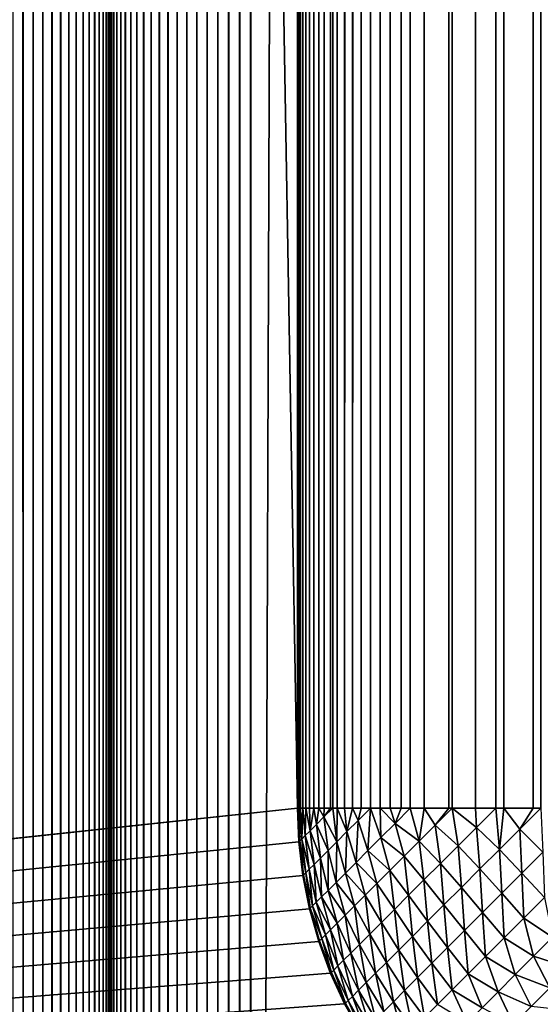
# Model space of a CAD drawing. Extents: x -226 to 226, y -900 to 900.
# Tile 104 of 256: x -44.98 to -42.21, y -877.75 to -872.5. Entities that reach past the tile are written whole.
import ezdxf

# ---------------------------------------------------------------- set-up
doc = ezdxf.new("R2010")
doc.units = 0
doc.header["$LTSCALE"] = 65.185185
for name, color, linetype in [('283', 7, 'CONTINUOUS'), ('298', 7, 'CONTINUOUS'), ('3', 7, 'CONTINUOUS'), ('309', 7, 'CONTINUOUS'), ('31', 7, 'CONTINUOUS'), ('310', 7, 'CONTINUOUS'), ('32', 7, 'CONTINUOUS'), ('33', 7, 'CONTINUOUS'), ('34', 7, 'CONTINUOUS')]:
    doc.layers.add(name, color=color, linetype=linetype)

msp = doc.modelspace()

# ---------------------------------------------------------------- linework, layer by layer
at = {"layer": '283', "color": 7, "linetype": 'CONTINUOUS'}
for points in [[(-43.5, -876.7), (-43.5, 876.7), (-43.5, -876.7, -22.7), (-43.5, -876.7)], [(-43.5, -876.7, -22.7), (-43.5, 876.7), (-43.5, 0, -22.7), (-43.5, -876.7, -22.7)]]:
    msp.add_3dface(points, dxfattribs=at)
at = {"layer": '298', "color": 7, "linetype": 'CONTINUOUS'}
for points in [[(-43.4929, -876.8805), (-43.5, -876.7), (-43.4929, -876.8805, -22.7), (-43.4929, -876.8805)], [(-43.5, -876.7), (-43.5, -876.7, -22.7), (-43.4929, -876.8805, -22.7), (-43.5, -876.7)], [(-43.4717, -877.0598), (-43.4929, -876.8805), (-43.4717, -877.06, -22.7), (-43.4717, -877.0598)], [(-43.4717, -877.06, -22.7), (-43.4929, -876.8805), (-43.4929, -876.8805, -22.7), (-43.4717, -877.06, -22.7)], [(-43.4365, -877.2369), (-43.4717, -877.0598), (-43.4717, -877.06, -22.7), (-43.4365, -877.2369)], [(-43.4364, -877.2373, -22.7), (-43.4365, -877.2369), (-43.4717, -877.06, -22.7), (-43.4364, -877.2373, -22.7)], [(-43.3874, -877.4107), (-43.4365, -877.2369), (-43.4364, -877.2373, -22.7), (-43.3874, -877.4107)], [(-43.3873, -877.4113, -22.7), (-43.3874, -877.4107), (-43.4364, -877.2373, -22.7), (-43.3873, -877.4113, -22.7)], [(-43.3249, -877.5802), (-43.3874, -877.4107), (-43.3873, -877.4113, -22.7), (-43.3249, -877.5802)], [(-43.3246, -877.5808, -22.7), (-43.3249, -877.5802), (-43.3873, -877.4113, -22.7), (-43.3246, -877.5808, -22.7)], [(-43.2493, -877.7442), (-43.3249, -877.5802), (-43.3246, -877.5808, -22.7), (-43.2493, -877.7442)], [(-43.2489, -877.745, -22.7), (-43.2493, -877.7442), (-43.3246, -877.5808, -22.7), (-43.2489, -877.745, -22.7)], [(-43.1611, -877.9017), (-43.2493, -877.7442), (-43.2489, -877.745, -22.7), (-43.1611, -877.9017)], [(-43.1605, -877.9027, -22.7), (-43.1611, -877.9017), (-43.2489, -877.745, -22.7), (-43.1605, -877.9027, -22.7)]]:
    msp.add_3dface(points, dxfattribs=at)
at = {"layer": '3', "color": 7, "linetype": 'CONTINUOUS'}
for points in [[(-74.25, -880), (-74.25, 880), (-43.5, -876.7), (-74.25, -880)], [(-43.5, -876.7), (-74.25, 880), (-43.5, 876.7), (-43.5, -876.7)], [(-43.4929, -876.8805), (-74.25, -880), (-43.5, -876.7), (-43.4929, -876.8805)], [(-43.4717, -877.0598), (-74.25, -880), (-43.4929, -876.8805), (-43.4717, -877.0598)], [(-43.4365, -877.2369), (-74.25, -880), (-43.4717, -877.0598), (-43.4365, -877.2369)], [(-43.3874, -877.4107), (-74.25, -880), (-43.4365, -877.2369), (-43.3874, -877.4107)], [(-43.3249, -877.5802), (-74.25, -880), (-43.3874, -877.4107), (-43.3249, -877.5802)], [(-43.2493, -877.7442), (-74.25, -880), (-43.3249, -877.5802), (-43.2493, -877.7442)], [(-43.1611, -877.9017), (-74.25, -880), (-43.2493, -877.7442), (-43.1611, -877.9017)]]:
    msp.add_3dface(points, dxfattribs=at)
at = {"layer": '309', "color": 7, "linetype": 'CONTINUOUS'}
for points in [[(-43.4136, 876.7, -23.3243), (-43.4136, -876.7, -23.3243), (-43.5, 0, -22.7), (-43.4136, 876.7, -23.3243)], [(-43.4136, 876.7, -23.3243), (-43.3874, 876.7, -23.4107), (-43.4136, -876.7, -23.3243), (-43.4136, 876.7, -23.3243)], [(-43.4136, -876.7, -23.3243), (-43.3874, 876.7, -23.4107), (-43.3874, -876.7, -23.4107), (-43.4136, -876.7, -23.3243)], [(-43.3874, 876.7, -23.4107), (-43.3578, 876.7, -23.4961), (-43.3874, -876.7, -23.4107), (-43.3874, 876.7, -23.4107)], [(-43.3874, -876.7, -23.4107), (-43.3578, 876.7, -23.4961), (-43.3578, -876.7, -23.4961), (-43.3874, -876.7, -23.4107)], [(-43.3578, 876.7, -23.4961), (-43.3249, 876.7, -23.5802), (-43.3578, -876.7, -23.4961), (-43.3578, 876.7, -23.4961)], [(-43.3578, -876.7, -23.4961), (-43.3249, 876.7, -23.5802), (-43.3249, -876.7, -23.5802), (-43.3578, -876.7, -23.4961)], [(-43.3249, 876.7, -23.5802), (-43.3162, 876.7, -23.6009), (-43.3249, -876.7, -23.5802), (-43.3249, 876.7, -23.5802)], [(-43.3249, -876.7, -23.5802), (-43.3162, 876.7, -23.6009), (-43.3128, -876.7, -23.609), (-43.3249, -876.7, -23.5802)], [(-43.3162, 876.7, -23.6009), (-43.2887, 876.7, -23.6629), (-43.3128, -876.7, -23.609), (-43.3162, 876.7, -23.6009)], [(-43.3128, -876.7, -23.609), (-43.2887, 876.7, -23.6629), (-43.2887, -876.7, -23.6629), (-43.3128, -876.7, -23.609)], [(-43.2887, 876.7, -23.6629), (-43.2493, 876.7, -23.7442), (-43.2887, -876.7, -23.6629), (-43.2887, 876.7, -23.6629)], [(-43.2887, -876.7, -23.6629), (-43.2493, 876.7, -23.7442), (-43.2493, -876.7, -23.7442), (-43.2887, -876.7, -23.6629)], [(-43.2493, 876.7, -23.7442), (-43.2067, 876.7, -23.8238), (-43.2493, -876.7, -23.7442), (-43.2493, 876.7, -23.7442)], [(-43.2493, -876.7, -23.7442), (-43.2067, 876.7, -23.8238), (-43.2067, -876.7, -23.8238), (-43.2493, -876.7, -23.7442)], [(-43.2067, 876.7, -23.8238), (-43.1611, 876.7, -23.9017), (-43.2067, -876.7, -23.8238), (-43.2067, 876.7, -23.8238)], [(-43.2067, -876.7, -23.8238), (-43.1611, 876.7, -23.9017), (-43.1611, -876.7, -23.9017), (-43.2067, -876.7, -23.8238)], [(-43.1155, 876.7, -23.9732), (-43.1124, 876.7, -23.9778), (-43.1611, -876.7, -23.9017), (-43.1155, 876.7, -23.9732)], [(-43.1611, -876.7, -23.9017), (-43.1124, 876.7, -23.9778), (-43.1124, -876.7, -23.9778), (-43.1611, -876.7, -23.9017)], [(-43.1611, 876.7, -23.9017), (-43.1155, 876.7, -23.9732), (-43.1611, -876.7, -23.9017), (-43.1611, 876.7, -23.9017)], [(-43.1124, 876.7, -23.9778), (-43.0607, 876.7, -24.0519), (-43.1124, -876.7, -23.9778), (-43.1124, 876.7, -23.9778)], [(-43.1124, -876.7, -23.9778), (-43.0607, 876.7, -24.0519), (-43.0607, -876.7, -24.0519), (-43.1124, -876.7, -23.9778)], [(-43.0607, 876.7, -24.0519), (-43.0062, 876.7, -24.1239), (-43.0607, -876.7, -24.0519), (-43.0607, 876.7, -24.0519)], [(-43.0607, -876.7, -24.0519), (-43.0062, 876.7, -24.1239), (-43.0062, -876.7, -24.1239), (-43.0607, -876.7, -24.0519)], [(-43.0062, 876.7, -24.1239), (-42.9489, 876.7, -24.1937), (-43.0062, -876.7, -24.1239), (-43.0062, 876.7, -24.1239)], [(-43.0062, -876.7, -24.1239), (-42.9489, 876.7, -24.1937), (-42.9489, -876.7, -24.1937), (-43.0062, -876.7, -24.1239)], [(-42.9489, 876.7, -24.1937), (-42.9039, 876.7, -24.245), (-42.9489, -876.7, -24.1937), (-42.9489, 876.7, -24.1937)], [(-42.9489, -876.7, -24.1937), (-42.9039, 876.7, -24.245), (-42.9, -876.7, -24.2492), (-42.9489, -876.7, -24.1937)], [(-42.9039, 876.7, -24.245), (-42.8263, 876.7, -24.3263), (-42.9, -876.7, -24.2492), (-42.9039, 876.7, -24.245)], [(-42.9, -876.7, -24.2492), (-42.8263, 876.7, -24.3263), (-42.8263, -876.7, -24.3263), (-42.9, -876.7, -24.2492)], [(-42.8263, 876.7, -24.3263), (-42.6937, 876.7, -24.4489), (-42.8263, -876.7, -24.3263), (-42.8263, 876.7, -24.3263)], [(-42.8263, -876.7, -24.3263), (-42.6937, 876.7, -24.4489), (-42.6937, -876.7, -24.4489), (-42.8263, -876.7, -24.3263)], [(-42.6937, 876.7, -24.4489), (-42.6803, 876.7, -24.4603), (-42.6937, -876.7, -24.4489), (-42.6937, 876.7, -24.4489)], [(-42.6937, -876.7, -24.4489), (-42.6803, 876.7, -24.4603), (-42.6763, -876.7, -24.4637), (-42.6937, -876.7, -24.4489)], [(-42.6803, 876.7, -24.4603), (-42.5519, 876.7, -24.5607), (-42.6763, -876.7, -24.4637), (-42.6803, 876.7, -24.4603)], [(-42.6763, -876.7, -24.4637), (-42.5519, 876.7, -24.5607), (-42.5519, -876.7, -24.5607), (-42.6763, -876.7, -24.4637)], [(-42.5519, 876.7, -24.5607), (-42.4485, 876.7, -24.6316), (-42.5519, -876.7, -24.5607), (-42.5519, 876.7, -24.5607)], [(-42.5519, -876.7, -24.5607), (-42.4485, 876.7, -24.6316), (-42.4443, -876.7, -24.6344), (-42.5519, -876.7, -24.5607)], [(-42.4485, 876.7, -24.6316), (-42.4017, 876.7, -24.6611), (-42.4443, -876.7, -24.6344), (-42.4485, 876.7, -24.6316)], [(-42.4443, -876.7, -24.6344), (-42.4017, 876.7, -24.6611), (-42.4017, -876.7, -24.6611), (-42.4443, -876.7, -24.6344)], [(-42.4017, 876.7, -24.6611), (-42.2442, 876.7, -24.7493), (-42.4017, -876.7, -24.6611), (-42.4017, 876.7, -24.6611)], [(-42.4017, -876.7, -24.6611), (-42.2442, 876.7, -24.7493), (-42.2442, -876.7, -24.7493), (-42.4017, -876.7, -24.6611)], [(-42.2442, 876.7, -24.7493), (-42.2086, 876.7, -24.7671), (-42.2442, -876.7, -24.7493), (-42.2442, 876.7, -24.7493)], [(-42.2442, -876.7, -24.7493), (-42.2086, 876.7, -24.7671), (-42.2042, -876.7, -24.7692), (-42.2442, -876.7, -24.7493)], [(-42.2086, 876.7, -24.7671), (-42.0802, 876.7, -24.8249), (-42.2042, -876.7, -24.7692), (-42.2086, 876.7, -24.7671)], [(-43.5, -876.7, -22.7), (-43.5, 0, -22.7), (-43.4982, -876.7, -22.7903), (-43.5, -876.7, -22.7)], [(-43.4365, -876.7, -23.2369), (-43.5, 0, -22.7), (-43.4136, -876.7, -23.3243), (-43.4365, -876.7, -23.2369)], [(-43.4558, -876.7, -23.1487), (-43.5, 0, -22.7), (-43.4365, -876.7, -23.2369), (-43.4558, -876.7, -23.1487)], [(-43.4717, -876.7, -23.0598), (-43.5, 0, -22.7), (-43.4558, -876.7, -23.1487), (-43.4717, -876.7, -23.0598)], [(-43.4841, -876.7, -22.9703), (-43.5, 0, -22.7), (-43.4717, -876.7, -23.0598), (-43.4841, -876.7, -22.9703)], [(-43.4929, -876.7, -22.8805), (-43.5, 0, -22.7), (-43.4841, -876.7, -22.9703), (-43.4929, -876.7, -22.8805)], [(-43.4982, -876.7, -22.7903), (-43.5, 0, -22.7), (-43.4929, -876.7, -22.8805), (-43.4982, -876.7, -22.7903)]]:
    msp.add_3dface(points, dxfattribs=at)
at = {"layer": '31', "color": 7, "linetype": 'CONTINUOUS'}
for points in [[(-45.0182, -900, 1.9367), (-44.963, -900, 1.9571), (-45.0182, 900, 1.9367), (-45.0182, -900, 1.9367)], [(-44.963, -900, 1.9571), (-44.963, 900, 1.9571), (-45.0182, 900, 1.9367), (-44.963, -900, 1.9571)], [(-44.963, -900, 1.9571), (-44.9095, -900, 1.9817), (-44.963, 900, 1.9571), (-44.963, -900, 1.9571)], [(-44.9095, -900, 1.9817), (-44.9095, 900, 1.9817), (-44.963, 900, 1.9571), (-44.9095, -900, 1.9817)], [(-44.9095, -900, 1.9817), (-44.8581, -900, 2.0105), (-44.9095, 900, 1.9817), (-44.9095, -900, 1.9817)], [(-44.8581, -900, 2.0105), (-44.8581, 900, 2.0105), (-44.9095, 900, 1.9817), (-44.8581, -900, 2.0105)], [(-44.8581, -900, 2.0105), (-44.8092, -900, 2.0432), (-44.8581, 900, 2.0105), (-44.8581, -900, 2.0105)], [(-44.8092, -900, 2.0432), (-44.8092, 900, 2.0432), (-44.8581, 900, 2.0105), (-44.8092, -900, 2.0432)], [(-44.8092, -900, 2.0432), (-44.7629, -900, 2.0797), (-44.8092, 900, 2.0432), (-44.8092, -900, 2.0432)], [(-44.7629, -900, 2.0797), (-44.7629, 900, 2.0797), (-44.8092, 900, 2.0432), (-44.7629, -900, 2.0797)], [(-44.7629, -900, 2.0797), (-44.7197, -900, 2.1197), (-44.7629, 900, 2.0797), (-44.7629, -900, 2.0797)], [(-44.7197, -900, 2.1197), (-44.7197, 900, 2.1197), (-44.7629, 900, 2.0797), (-44.7197, -900, 2.1197)], [(-44.7197, -900, 2.1197), (-44.6797, -900, 2.1629), (-44.7197, 900, 2.1197), (-44.7197, -900, 2.1197)], [(-44.6797, -900, 2.1629), (-44.6797, 900, 2.1629), (-44.7197, 900, 2.1197), (-44.6797, -900, 2.1629)], [(-44.6797, -900, 2.1629), (-44.6432, -900, 2.2092), (-44.6797, 900, 2.1629), (-44.6797, -900, 2.1629)], [(-44.6432, -900, 2.2092), (-44.6432, 900, 2.2092), (-44.6797, 900, 2.1629), (-44.6432, -900, 2.2092)], [(-44.6432, -900, 2.2092), (-44.6105, -900, 2.2581), (-44.6432, 900, 2.2092), (-44.6432, -900, 2.2092)], [(-44.6105, -900, 2.2581), (-44.6105, 900, 2.2581), (-44.6432, 900, 2.2092), (-44.6105, -900, 2.2581)], [(-44.6105, -900, 2.2581), (-44.5817, -900, 2.3095), (-44.6105, 900, 2.2581), (-44.6105, -900, 2.2581)], [(-44.5817, -900, 2.3095), (-44.5817, 900, 2.3095), (-44.6105, 900, 2.2581), (-44.5817, -900, 2.3095)], [(-44.5817, -900, 2.3095), (-44.5571, -900, 2.363), (-44.5817, 900, 2.3095), (-44.5817, -900, 2.3095)], [(-44.5571, -900, 2.363), (-44.5571, 900, 2.363), (-44.5817, 900, 2.3095), (-44.5571, -900, 2.363)], [(-44.5571, -900, 2.363), (-44.5367, -900, 2.4182), (-44.5571, 900, 2.363), (-44.5571, -900, 2.363)], [(-44.5367, -900, 2.4182), (-44.5367, 900, 2.4182), (-44.5571, 900, 2.363), (-44.5367, -900, 2.4182)], [(-44.5367, -900, 2.4182), (-44.5207, -900, 2.4749), (-44.5367, 900, 2.4182), (-44.5367, -900, 2.4182)], [(-44.5207, -900, 2.4749), (-44.5207, 900, 2.4749), (-44.5367, 900, 2.4182), (-44.5207, -900, 2.4749)], [(-44.5207, -900, 2.4749), (-44.5092, -900, 2.5327), (-44.5207, 900, 2.4749), (-44.5207, -900, 2.4749)], [(-44.5092, -900, 2.5327), (-44.5092, 900, 2.5327), (-44.5207, 900, 2.4749), (-44.5092, -900, 2.5327)], [(-44.5092, -900, 2.5327), (-44.5023, -900, 2.5911), (-44.5092, 900, 2.5327), (-44.5092, -900, 2.5327)], [(-44.5023, -900, 2.5911), (-44.5023, 900, 2.5911), (-44.5092, 900, 2.5327), (-44.5023, -900, 2.5911)], [(-44.5023, -900, 2.5911), (-44.5, -900, 2.65), (-44.5023, 900, 2.5911), (-44.5023, -900, 2.5911)], [(-44.5, -900, 2.65), (-44.5, 900, 2.65), (-44.5023, 900, 2.5911), (-44.5, -900, 2.65)]]:
    msp.add_3dface(points, dxfattribs=at)
at = {"layer": '310', "color": 7, "linetype": 'CONTINUOUS'}
for points in [[(-43.4929, -876.8805, -22.7), (-43.5, -876.7, -22.7), (-43.4982, -876.7, -22.7903), (-43.4929, -876.8805, -22.7)], [(-43.4929, -876.8805, -22.7), (-43.4982, -876.7, -22.7903), (-43.4891, -876.8767, -22.8364), (-43.4929, -876.8805, -22.7)], [(-43.4982, -876.7, -22.7903), (-43.4929, -876.7, -22.8805), (-43.4891, -876.8767, -22.8364), (-43.4982, -876.7, -22.7903)], [(-43.4929, -876.7, -22.8805), (-43.4841, -876.7, -22.9703), (-43.4779, -876.8654, -22.972), (-43.4929, -876.7, -22.8805)], [(-43.4929, -876.7, -22.8805), (-43.4779, -876.8654, -22.972), (-43.4891, -876.8767, -22.8364), (-43.4929, -876.7, -22.8805)], [(-43.4841, -876.7, -22.9703), (-43.4717, -876.7, -23.0598), (-43.4779, -876.8654, -22.972), (-43.4841, -876.7, -22.9703)], [(-43.4717, -876.7, -23.0598), (-43.4592, -876.8467, -23.1059), (-43.4779, -876.8654, -22.972), (-43.4717, -876.7, -23.0598)], [(-43.4717, -876.7, -23.0598), (-43.4558, -876.7, -23.1487), (-43.4592, -876.8467, -23.1059), (-43.4717, -876.7, -23.0598)], [(-43.4558, -876.7, -23.1487), (-43.4331, -876.8207, -23.2373), (-43.4592, -876.8467, -23.1059), (-43.4558, -876.7, -23.1487)], [(-43.4558, -876.7, -23.1487), (-43.4365, -876.7, -23.2369), (-43.4331, -876.8207, -23.2373), (-43.4558, -876.7, -23.1487)], [(-43.4365, -876.7, -23.2369), (-43.4136, -876.7, -23.3243), (-43.4331, -876.8207, -23.2373), (-43.4365, -876.7, -23.2369)], [(-43.4136, -876.7, -23.3243), (-43.3999, -876.7874, -23.3654), (-43.4331, -876.8207, -23.2373), (-43.4136, -876.7, -23.3243)], [(-43.4136, -876.7, -23.3243), (-43.3874, -876.7, -23.4107), (-43.3999, -876.7874, -23.3654), (-43.4136, -876.7, -23.3243)], [(-43.3874, -876.7, -23.4107), (-43.3597, -876.7473, -23.4896), (-43.3999, -876.7874, -23.3654), (-43.3874, -876.7, -23.4107)], [(-43.3874, -876.7, -23.4107), (-43.3578, -876.7, -23.4961), (-43.3597, -876.7473, -23.4896), (-43.3874, -876.7, -23.4107)], [(-43.3578, -876.7, -23.4961), (-43.3249, -876.7, -23.5802), (-43.3597, -876.7473, -23.4896), (-43.3578, -876.7, -23.4961)], [(-43.3249, -876.7, -23.5802), (-43.3128, -876.7, -23.609), (-43.3597, -876.7473, -23.4896), (-43.3249, -876.7, -23.5802)], [(-43.3128, -876.7, -23.609), (-43.2909, -876.8792, -23.6413), (-43.3597, -876.7473, -23.4896), (-43.3128, -876.7, -23.609)], [(-43.3128, -876.7, -23.609), (-43.2887, -876.7, -23.6629), (-43.2909, -876.8792, -23.6413), (-43.3128, -876.7, -23.609)], [(-43.2887, -876.7, -23.6629), (-43.2372, -876.8256, -23.7601), (-43.2909, -876.8792, -23.6413), (-43.2887, -876.7, -23.6629)], [(-43.2887, -876.7, -23.6629), (-43.2493, -876.7, -23.7442), (-43.2372, -876.8256, -23.7601), (-43.2887, -876.7, -23.6629)], [(-43.2493, -876.7, -23.7442), (-43.2067, -876.7, -23.8238), (-43.2372, -876.8256, -23.7601), (-43.2493, -876.7, -23.7442)], [(-43.2067, -876.7, -23.8238), (-43.1774, -876.7657, -23.8728), (-43.2372, -876.8256, -23.7601), (-43.2067, -876.7, -23.8238)], [(-43.2067, -876.7, -23.8238), (-43.1611, -876.7, -23.9017), (-43.1774, -876.7657, -23.8728), (-43.2067, -876.7, -23.8238)], [(-43.1611, -876.7, -23.9017), (-43.1124, -876.7, -23.9778), (-43.1774, -876.7657, -23.8728), (-43.1611, -876.7, -23.9017)], [(-43.1124, -876.7, -23.9778), (-43.1254, -876.9263, -23.9375), (-43.1774, -876.7657, -23.8728), (-43.1124, -876.7, -23.9778)], [(-43.1124, -876.7, -23.9778), (-43.056, -876.8569, -24.0493), (-43.1254, -876.9263, -23.9375), (-43.1124, -876.7, -23.9778)], [(-43.1124, -876.7, -23.9778), (-43.0607, -876.7, -24.0519), (-43.056, -876.8569, -24.0493), (-43.1124, -876.7, -23.9778)], [(-43.0607, -876.7, -24.0519), (-43.0062, -876.7, -24.1239), (-42.9808, -876.7817, -24.1533), (-43.0607, -876.7, -24.0519)], [(-43.0607, -876.7, -24.0519), (-42.9808, -876.7817, -24.1533), (-43.056, -876.8569, -24.0493), (-43.0607, -876.7, -24.0519)], [(-43.0062, -876.7, -24.1239), (-42.9489, -876.7, -24.1937), (-42.9808, -876.7817, -24.1533), (-43.0062, -876.7, -24.1239)], [(-42.9489, -876.7, -24.1937), (-42.9, -876.7, -24.2492), (-42.9808, -876.7817, -24.1533), (-42.9489, -876.7, -24.1937)], [(-42.9, -876.7, -24.2492), (-42.8523, -876.8763, -24.2903), (-42.9808, -876.7817, -24.1533), (-42.9, -876.7, -24.2492)], [(-42.9, -876.7, -24.2492), (-42.8263, -876.7, -24.3263), (-42.8523, -876.8763, -24.2903), (-42.9, -876.7, -24.2492)], [(-42.8263, -876.7, -24.3263), (-42.7666, -876.7906, -24.3815), (-42.8523, -876.8763, -24.2903), (-42.8263, -876.7, -24.3263)], [(-42.8263, -876.7, -24.3263), (-42.6937, -876.7, -24.4489), (-42.7666, -876.7906, -24.3815), (-42.8263, -876.7, -24.3263)], [(-42.6937, -876.7, -24.4489), (-42.6763, -876.7, -24.4637), (-42.7666, -876.7906, -24.3815), (-42.6937, -876.7, -24.4489)], [(-42.6763, -876.7, -24.4637), (-42.645, -876.9012, -24.4781), (-42.7666, -876.7906, -24.3815), (-42.6763, -876.7, -24.4637)], [(-42.6763, -876.7, -24.4637), (-42.5519, -876.7, -24.5607), (-42.5468, -876.803, -24.5616), (-42.6763, -876.7, -24.4637)], [(-42.6763, -876.7, -24.4637), (-42.5468, -876.803, -24.5616), (-42.645, -876.9012, -24.4781), (-42.6763, -876.7, -24.4637)], [(-42.5519, -876.7, -24.5607), (-42.4443, -876.7, -24.6344), (-42.5468, -876.803, -24.5616), (-42.5519, -876.7, -24.5607)], [(-42.4443, -876.7, -24.6344), (-42.4242, -876.9203, -24.6346), (-42.5468, -876.803, -24.5616), (-42.4443, -876.7, -24.6344)], [(-42.4443, -876.7, -24.6344), (-42.4017, -876.7, -24.6611), (-42.4242, -876.9203, -24.6346), (-42.4443, -876.7, -24.6344)], [(-42.4017, -876.7, -24.6611), (-42.3161, -876.8122, -24.7079), (-42.4242, -876.9203, -24.6346), (-42.4017, -876.7, -24.6611)], [(-42.4017, -876.7, -24.6611), (-42.2442, -876.7, -24.7493), (-42.3161, -876.8122, -24.7079), (-42.4017, -876.7, -24.6611)], [(-42.2442, -876.7, -24.7493), (-42.2042, -876.7, -24.7692), (-42.3161, -876.8122, -24.7079), (-42.2442, -876.7, -24.7493)], [(-42.2042, -876.7, -24.7692), (-42.1926, -876.9348, -24.7615), (-42.3161, -876.8122, -24.7079), (-42.2042, -876.7, -24.7692)], [(-43.3597, -876.7473, -23.4896), (-43.338, -876.9263, -23.5171), (-43.3999, -876.7874, -23.3654), (-43.3597, -876.7473, -23.4896)], [(-43.2909, -876.8792, -23.6413), (-43.338, -876.9263, -23.5171), (-43.3597, -876.7473, -23.4896), (-43.2909, -876.8792, -23.6413)], [(-43.3999, -876.7874, -23.3654), (-43.3784, -876.9667, -23.3882), (-43.4331, -876.8207, -23.2373), (-43.3999, -876.7874, -23.3654)], [(-43.338, -876.9263, -23.5171), (-43.3784, -876.9667, -23.3882), (-43.3999, -876.7874, -23.3654), (-43.338, -876.9263, -23.5171)], [(-43.1774, -876.7657, -23.8728), (-43.1887, -876.9896, -23.8186), (-43.2372, -876.8256, -23.7601), (-43.1774, -876.7657, -23.8728)], [(-43.1254, -876.9263, -23.9375), (-43.1887, -876.9896, -23.8186), (-43.1774, -876.7657, -23.8728), (-43.1254, -876.9263, -23.9375)], [(-42.9808, -876.7817, -24.1533), (-42.9329, -876.9569, -24.1903), (-43.056, -876.8569, -24.0493), (-42.9808, -876.7817, -24.1533)], [(-42.8523, -876.8763, -24.2903), (-42.9329, -876.9569, -24.1903), (-42.9808, -876.7817, -24.1533), (-42.8523, -876.8763, -24.2903)], [(-42.7666, -876.7906, -24.3815), (-42.7384, -876.9946, -24.3842), (-42.8523, -876.8763, -24.2903), (-42.7666, -876.7906, -24.3815)], [(-42.645, -876.9012, -24.4781), (-42.7384, -876.9946, -24.3842), (-42.7666, -876.7906, -24.3815), (-42.645, -876.9012, -24.4781)], [(-42.5468, -876.803, -24.5616), (-42.528, -877.024, -24.5497), (-42.645, -876.9012, -24.4781), (-42.5468, -876.803, -24.5616)], [(-42.4242, -876.9203, -24.6346), (-42.528, -877.024, -24.5497), (-42.5468, -876.803, -24.5616), (-42.4242, -876.9203, -24.6346)], [(-42.3161, -876.8122, -24.7079), (-42.3045, -877.0467, -24.6874), (-42.4242, -876.9203, -24.6346), (-42.3161, -876.8122, -24.7079)], [(-42.1926, -876.9348, -24.7615), (-42.3045, -877.0467, -24.6874), (-42.3161, -876.8122, -24.7079), (-42.1926, -876.9348, -24.7615)], [(-43.4592, -876.8467, -23.1059), (-43.4378, -877.0261, -23.1193), (-43.4779, -876.8654, -22.972), (-43.4592, -876.8467, -23.1059)], [(-43.4331, -876.8207, -23.2373), (-43.4117, -877, -23.2554), (-43.4592, -876.8467, -23.1059), (-43.4331, -876.8207, -23.2373)], [(-43.4117, -877, -23.2554), (-43.4378, -877.0261, -23.1193), (-43.4592, -876.8467, -23.1059), (-43.4117, -877, -23.2554)], [(-43.3784, -876.9667, -23.3882), (-43.4117, -877, -23.2554), (-43.4331, -876.8207, -23.2373), (-43.3784, -876.9667, -23.3882)], [(-43.2372, -876.8256, -23.7601), (-43.2453, -877.0463, -23.6933), (-43.2909, -876.8792, -23.6413), (-43.2372, -876.8256, -23.7601)], [(-43.1887, -876.9896, -23.8186), (-43.2453, -877.0463, -23.6933), (-43.2372, -876.8256, -23.7601), (-43.1887, -876.9896, -23.8186)], [(-43.056, -876.8569, -24.0493), (-43.0081, -877.0321, -24.0822), (-43.1254, -876.9263, -23.9375), (-43.056, -876.8569, -24.0493)], [(-42.9329, -876.9569, -24.1903), (-43.0081, -877.0321, -24.0822), (-43.056, -876.8569, -24.0493), (-42.9329, -876.9569, -24.1903)], [(-43.4717, -877.06, -22.7), (-43.4929, -876.8805, -22.7), (-43.4891, -876.8767, -22.8364), (-43.4717, -877.06, -22.7)], [(-43.4779, -876.8654, -22.972), (-43.4566, -877.0449, -22.9809), (-43.4891, -876.8767, -22.8364), (-43.4779, -876.8654, -22.972)], [(-43.4679, -877.0562, -22.8409), (-43.4717, -877.06, -22.7), (-43.4891, -876.8767, -22.8364), (-43.4679, -877.0562, -22.8409)], [(-43.4566, -877.0449, -22.9809), (-43.4679, -877.0562, -22.8409), (-43.4891, -876.8767, -22.8364), (-43.4566, -877.0449, -22.9809)], [(-43.4378, -877.0261, -23.1193), (-43.4566, -877.0449, -22.9809), (-43.4779, -876.8654, -22.972), (-43.4378, -877.0261, -23.1193)], [(-43.2909, -876.8792, -23.6413), (-43.2951, -877.096, -23.5623), (-43.338, -876.9263, -23.5171), (-43.2909, -876.8792, -23.6413)], [(-43.2453, -877.0463, -23.6933), (-43.2951, -877.096, -23.5623), (-43.2909, -876.8792, -23.6413), (-43.2453, -877.0463, -23.6933)], [(-42.8523, -876.8763, -24.2903), (-42.8264, -877.0826, -24.2806), (-42.9329, -876.9569, -24.1903), (-42.8523, -876.8763, -24.2903)], [(-42.7384, -876.9946, -24.3842), (-42.8264, -877.0826, -24.2806), (-42.8523, -876.8763, -24.2903), (-42.7384, -876.9946, -24.3842)], [(-42.645, -876.9012, -24.4781), (-42.6268, -877.1228, -24.4537), (-42.7384, -876.9946, -24.3842), (-42.645, -876.9012, -24.4781)], [(-42.528, -877.024, -24.5497), (-42.6268, -877.1228, -24.4537), (-42.645, -876.9012, -24.4781), (-42.528, -877.024, -24.5497)], [(-43.3784, -876.9667, -23.3882), (-43.373, -877.1739, -23.2861), (-43.4117, -877, -23.2554), (-43.3784, -876.9667, -23.3882)], [(-43.338, -876.9263, -23.5171), (-43.3378, -877.1387, -23.4263), (-43.3784, -876.9667, -23.3882), (-43.338, -876.9263, -23.5171)], [(-43.3378, -877.1387, -23.4263), (-43.373, -877.1739, -23.2861), (-43.3784, -876.9667, -23.3882), (-43.3378, -877.1387, -23.4263)], [(-43.2951, -877.096, -23.5623), (-43.3378, -877.1387, -23.4263), (-43.338, -876.9263, -23.5171), (-43.2951, -877.096, -23.5623)], [(-43.1254, -876.9263, -23.9375), (-43.0775, -877.1014, -23.9665), (-43.1887, -876.9896, -23.8186), (-43.1254, -876.9263, -23.9375)], [(-43.0081, -877.0321, -24.0822), (-43.0775, -877.1014, -23.9665), (-43.1254, -876.9263, -23.9375), (-43.0081, -877.0321, -24.0822)], [(-42.9329, -876.9569, -24.1903), (-42.9086, -877.1648, -24.1678), (-43.0081, -877.0321, -24.0822), (-42.9329, -876.9569, -24.1903)], [(-42.8264, -877.0826, -24.2806), (-42.9086, -877.1648, -24.1678), (-42.9329, -876.9569, -24.1903), (-42.8264, -877.0826, -24.2806)], [(-42.4242, -876.9203, -24.6346), (-42.412, -877.1542, -24.6012), (-42.528, -877.024, -24.5497), (-42.4242, -876.9203, -24.6346)], [(-42.3045, -877.0467, -24.6874), (-42.412, -877.1542, -24.6012), (-42.4242, -876.9203, -24.6346), (-42.3045, -877.0467, -24.6874)], [(-42.1926, -876.9348, -24.7615), (-42.1845, -877.1775, -24.7231), (-42.3045, -877.0467, -24.6874), (-42.1926, -876.9348, -24.7615)], [(-43.4117, -877, -23.2554), (-43.4006, -877.2015, -23.1426), (-43.4378, -877.0261, -23.1193), (-43.4117, -877, -23.2554)], [(-43.373, -877.1739, -23.2861), (-43.4006, -877.2015, -23.1426), (-43.4117, -877, -23.2554), (-43.373, -877.1739, -23.2861)], [(-43.1887, -876.9896, -23.8186), (-43.1406, -877.1645, -23.8439), (-43.2453, -877.0463, -23.6933), (-43.1887, -876.9896, -23.8186)], [(-43.0775, -877.1014, -23.9665), (-43.1406, -877.1645, -23.8439), (-43.1887, -876.9896, -23.8186), (-43.0775, -877.1014, -23.9665)], [(-42.7384, -876.9946, -24.3842), (-42.72, -877.2161, -24.3472), (-42.8264, -877.0826, -24.2806), (-42.7384, -876.9946, -24.3842)], [(-42.6268, -877.1228, -24.4537), (-42.72, -877.2161, -24.3472), (-42.7384, -876.9946, -24.3842), (-42.6268, -877.1228, -24.4537)], [(-43.4364, -877.2373, -22.7), (-43.4717, -877.06, -22.7), (-43.4679, -877.0562, -22.8409), (-43.4364, -877.2373, -22.7)], [(-43.4566, -877.0449, -22.9809), (-43.4324, -877.2333, -22.8487), (-43.4679, -877.0562, -22.8409), (-43.4566, -877.0449, -22.9809)], [(-43.4324, -877.2333, -22.8487), (-43.4364, -877.2373, -22.7), (-43.4679, -877.0562, -22.8409), (-43.4324, -877.2333, -22.8487)], [(-43.4378, -877.0261, -23.1193), (-43.4204, -877.2213, -22.9965), (-43.4566, -877.0449, -22.9809), (-43.4378, -877.0261, -23.1193)], [(-43.4204, -877.2213, -22.9965), (-43.4324, -877.2333, -22.8487), (-43.4566, -877.0449, -22.9809), (-43.4204, -877.2213, -22.9965)], [(-43.4006, -877.2015, -23.1426), (-43.4204, -877.2213, -22.9965), (-43.4378, -877.0261, -23.1193), (-43.4006, -877.2015, -23.1426)], [(-43.2453, -877.0463, -23.6933), (-43.1971, -877.2211, -23.715), (-43.2951, -877.096, -23.5623), (-43.2453, -877.0463, -23.6933)], [(-43.1406, -877.1645, -23.8439), (-43.1971, -877.2211, -23.715), (-43.2453, -877.0463, -23.6933), (-43.1406, -877.1645, -23.8439)], [(-43.0081, -877.0321, -24.0822), (-42.9845, -877.2407, -24.0465), (-43.0775, -877.1014, -23.9665), (-43.0081, -877.0321, -24.0822)], [(-42.9086, -877.1648, -24.1678), (-42.9845, -877.2407, -24.0465), (-43.0081, -877.0321, -24.0822), (-42.9086, -877.1648, -24.1678)], [(-42.528, -877.024, -24.5497), (-42.5145, -877.2566, -24.5034), (-42.6268, -877.1228, -24.4537), (-42.528, -877.024, -24.5497)], [(-42.412, -877.1542, -24.6012), (-42.5145, -877.2566, -24.5034), (-42.528, -877.024, -24.5497), (-42.412, -877.1542, -24.6012)], [(-42.3045, -877.0467, -24.6874), (-42.2944, -877.2873, -24.6358), (-42.412, -877.1542, -24.6012), (-42.3045, -877.0467, -24.6874)], [(-42.1845, -877.1775, -24.7231), (-42.2944, -877.2873, -24.6358), (-42.3045, -877.0467, -24.6874), (-42.1845, -877.1775, -24.7231)], [(-43.2951, -877.096, -23.5623), (-43.2467, -877.2707, -23.5805), (-43.3378, -877.1387, -23.4263), (-43.2951, -877.096, -23.5623)], [(-43.1971, -877.2211, -23.715), (-43.2467, -877.2707, -23.5805), (-43.2951, -877.096, -23.5623), (-43.1971, -877.2211, -23.715)], [(-43.0775, -877.1014, -23.9665), (-43.0537, -877.3099, -23.9174), (-43.1406, -877.1645, -23.8439), (-43.0775, -877.1014, -23.9665)], [(-42.9845, -877.2407, -24.0465), (-43.0537, -877.3099, -23.9174), (-43.0775, -877.1014, -23.9665), (-42.9845, -877.2407, -24.0465)], [(-42.8264, -877.0826, -24.2806), (-42.8071, -877.3032, -24.2308), (-42.9086, -877.1648, -24.1678), (-42.8264, -877.0826, -24.2806)], [(-42.72, -877.2161, -24.3472), (-42.8071, -877.3032, -24.2308), (-42.8264, -877.0826, -24.2806), (-42.72, -877.2161, -24.3472)], [(-42.6268, -877.1228, -24.4537), (-42.6112, -877.3533, -24.3946), (-42.72, -877.2161, -24.3472), (-42.6268, -877.1228, -24.4537)], [(-42.5145, -877.2566, -24.5034), (-42.6112, -877.3533, -24.3946), (-42.6268, -877.1228, -24.4537), (-42.5145, -877.2566, -24.5034)], [(-43.373, -877.1739, -23.2861), (-43.3242, -877.3482, -23.2979), (-43.4006, -877.2015, -23.1426), (-43.373, -877.1739, -23.2861)], [(-43.3378, -877.1387, -23.4263), (-43.2892, -877.3131, -23.4413), (-43.373, -877.1739, -23.2861), (-43.3378, -877.1387, -23.4263)], [(-43.2892, -877.3131, -23.4413), (-43.3242, -877.3482, -23.2979), (-43.373, -877.1739, -23.2861), (-43.2892, -877.3131, -23.4413)], [(-43.2467, -877.2707, -23.5805), (-43.2892, -877.3131, -23.4413), (-43.3378, -877.1387, -23.4263), (-43.2467, -877.2707, -23.5805)], [(-43.1406, -877.1645, -23.8439), (-43.1157, -877.3719, -23.7811), (-43.1971, -877.2211, -23.715), (-43.1406, -877.1645, -23.8439)], [(-43.0537, -877.3099, -23.9174), (-43.1157, -877.3719, -23.7811), (-43.1406, -877.1645, -23.8439), (-43.0537, -877.3099, -23.9174)], [(-42.9086, -877.1648, -24.1678), (-42.8876, -877.3837, -24.1052), (-42.9845, -877.2407, -24.0465), (-42.9086, -877.1648, -24.1678)], [(-42.8071, -877.3032, -24.2308), (-42.8876, -877.3837, -24.1052), (-42.9086, -877.1648, -24.1678), (-42.8071, -877.3032, -24.2308)], [(-42.412, -877.1542, -24.6012), (-42.3991, -877.392, -24.5367), (-42.5145, -877.2566, -24.5034), (-42.412, -877.1542, -24.6012)], [(-42.2944, -877.2873, -24.6358), (-42.3991, -877.392, -24.5367), (-42.412, -877.1542, -24.6012), (-42.2944, -877.2873, -24.6358)], [(-42.1845, -877.1775, -24.7231), (-42.1407, -877.3875, -24.683), (-42.2944, -877.2873, -24.6358), (-42.1845, -877.1775, -24.7231)], [(-43.4204, -877.2213, -22.9965), (-43.3714, -877.3954, -23.0023), (-43.4324, -877.2333, -22.8487), (-43.4204, -877.2213, -22.9965)], [(-43.4006, -877.2015, -23.1426), (-43.3517, -877.3757, -23.1513), (-43.4204, -877.2213, -22.9965), (-43.4006, -877.2015, -23.1426)], [(-43.3517, -877.3757, -23.1513), (-43.3714, -877.3954, -23.0023), (-43.4204, -877.2213, -22.9965), (-43.3517, -877.3757, -23.1513)], [(-43.3242, -877.3482, -23.2979), (-43.3517, -877.3757, -23.1513), (-43.4006, -877.2015, -23.1426), (-43.3242, -877.3482, -23.2979)], [(-43.1971, -877.2211, -23.715), (-43.1701, -877.4263, -23.6386), (-43.2467, -877.2707, -23.5805), (-43.1971, -877.2211, -23.715)], [(-43.1157, -877.3719, -23.7811), (-43.1701, -877.4263, -23.6386), (-43.1971, -877.2211, -23.715), (-43.1157, -877.3719, -23.7811)], [(-42.72, -877.2161, -24.3472), (-42.7016, -877.4437, -24.2755), (-42.8071, -877.3032, -24.2308), (-42.72, -877.2161, -24.3472)], [(-42.6112, -877.3533, -24.3946), (-42.7016, -877.4437, -24.2755), (-42.72, -877.2161, -24.3472), (-42.6112, -877.3533, -24.3946)], [(-43.3873, -877.4113, -22.7), (-43.4364, -877.2373, -22.7), (-43.4324, -877.2333, -22.8487), (-43.3873, -877.4113, -22.7)], [(-43.3833, -877.4073, -22.8516), (-43.3873, -877.4113, -22.7), (-43.4324, -877.2333, -22.8487), (-43.3833, -877.4073, -22.8516)], [(-43.3714, -877.3954, -23.0023), (-43.3833, -877.4073, -22.8516), (-43.4324, -877.2333, -22.8487), (-43.3714, -877.3954, -23.0023)], [(-43.2467, -877.2707, -23.5805), (-43.2168, -877.473, -23.4907), (-43.2892, -877.3131, -23.4413), (-43.2467, -877.2707, -23.5805)], [(-43.1701, -877.4263, -23.6386), (-43.2168, -877.473, -23.4907), (-43.2467, -877.2707, -23.5805), (-43.1701, -877.4263, -23.6386)], [(-42.9845, -877.2407, -24.0465), (-42.961, -877.4571, -23.9712), (-43.0537, -877.3099, -23.9174), (-42.9845, -877.2407, -24.0465)], [(-42.8876, -877.3837, -24.1052), (-42.961, -877.4571, -23.9712), (-42.9845, -877.2407, -24.0465), (-42.8876, -877.3837, -24.1052)], [(-42.5145, -877.2566, -24.5034), (-42.498, -877.4909, -24.4262), (-42.6112, -877.3533, -24.3946), (-42.5145, -877.2566, -24.5034)], [(-42.3991, -877.392, -24.5367), (-42.498, -877.4909, -24.4262), (-42.5145, -877.2566, -24.5034), (-42.3991, -877.392, -24.5367)], [(-43.2892, -877.3131, -23.4413), (-43.2553, -877.5115, -23.3381), (-43.3242, -877.3482, -23.2979), (-43.2892, -877.3131, -23.4413)], [(-43.2168, -877.473, -23.4907), (-43.2553, -877.5115, -23.3381), (-43.2892, -877.3131, -23.4413), (-43.2168, -877.473, -23.4907)], [(-43.0537, -877.3099, -23.9174), (-43.0268, -877.5229, -23.8295), (-43.1157, -877.3719, -23.7811), (-43.0537, -877.3099, -23.9174)], [(-42.961, -877.4571, -23.9712), (-43.0268, -877.5229, -23.8295), (-43.0537, -877.3099, -23.9174), (-42.961, -877.4571, -23.9712)], [(-42.8071, -877.3032, -24.2308), (-42.7851, -877.5273, -24.1467), (-42.8876, -877.3837, -24.1052), (-42.8071, -877.3032, -24.2308)], [(-42.7016, -877.4437, -24.2755), (-42.7851, -877.5273, -24.1467), (-42.8071, -877.3032, -24.2308), (-42.7016, -877.4437, -24.2755)], [(-42.2944, -877.2873, -24.6358), (-42.2429, -877.4898, -24.5917), (-42.3991, -877.392, -24.5367), (-42.2944, -877.2873, -24.6358)], [(-42.1407, -877.3875, -24.683), (-42.2429, -877.4898, -24.5917), (-42.2944, -877.2873, -24.6358), (-42.1407, -877.3875, -24.683)], [(-43.3517, -877.3757, -23.1513), (-43.3072, -877.5634, -23.0228), (-43.3714, -877.3954, -23.0023), (-43.3517, -877.3757, -23.1513)], [(-43.3242, -877.3482, -23.2979), (-43.2855, -877.5417, -23.1819), (-43.3517, -877.3757, -23.1513), (-43.3242, -877.3482, -23.2979)], [(-43.2855, -877.5417, -23.1819), (-43.3072, -877.5634, -23.0228), (-43.3517, -877.3757, -23.1513), (-43.2855, -877.5417, -23.1819)], [(-43.2553, -877.5115, -23.3381), (-43.2855, -877.5417, -23.1819), (-43.3242, -877.3482, -23.2979), (-43.2553, -877.5115, -23.3381)], [(-43.1157, -877.3719, -23.7811), (-43.0846, -877.5807, -23.681), (-43.1701, -877.4263, -23.6386), (-43.1157, -877.3719, -23.7811)], [(-43.0268, -877.5229, -23.8295), (-43.0846, -877.5807, -23.681), (-43.1157, -877.3719, -23.7811), (-43.0268, -877.5229, -23.8295)], [(-42.8876, -877.3837, -24.1052), (-42.8613, -877.6035, -24.0091), (-42.961, -877.4571, -23.9712), (-42.8876, -877.3837, -24.1052)], [(-42.7851, -877.5273, -24.1467), (-42.8613, -877.6035, -24.0091), (-42.8876, -877.3837, -24.1052), (-42.7851, -877.5273, -24.1467)], [(-42.6112, -877.3533, -24.3946), (-42.5904, -877.5834, -24.3051), (-42.7016, -877.4437, -24.2755), (-42.6112, -877.3533, -24.3946)], [(-42.498, -877.4909, -24.4262), (-42.5904, -877.5834, -24.3051), (-42.6112, -877.3533, -24.3946), (-42.498, -877.4909, -24.4262)], [(-42.1407, -877.3875, -24.683), (-42.0493, -877.5516, -24.6605), (-42.2429, -877.4898, -24.5917), (-42.1407, -877.3875, -24.683)], [(-43.3246, -877.5808, -22.7), (-43.3873, -877.4113, -22.7), (-43.3833, -877.4073, -22.8516), (-43.3246, -877.5808, -22.7)], [(-43.3714, -877.3954, -23.0023), (-43.3203, -877.5765, -22.8619), (-43.3833, -877.4073, -22.8516), (-43.3714, -877.3954, -23.0023)], [(-43.3203, -877.5765, -22.8619), (-43.3246, -877.5808, -22.7), (-43.3833, -877.4073, -22.8516), (-43.3203, -877.5765, -22.8619)], [(-43.3072, -877.5634, -23.0228), (-43.3203, -877.5765, -22.8619), (-43.3714, -877.3954, -23.0023), (-43.3072, -877.5634, -23.0228)], [(-43.1701, -877.4263, -23.6386), (-43.1342, -877.6303, -23.5267), (-43.2168, -877.473, -23.4907), (-43.1701, -877.4263, -23.6386)], [(-43.0846, -877.5807, -23.681), (-43.1342, -877.6303, -23.5267), (-43.1701, -877.4263, -23.6386), (-43.0846, -877.5807, -23.681)], [(-42.3991, -877.392, -24.5367), (-42.3401, -877.587, -24.4898), (-42.498, -877.4909, -24.4262), (-42.3991, -877.392, -24.5367)], [(-42.2429, -877.4898, -24.5917), (-42.3401, -877.587, -24.4898), (-42.3991, -877.392, -24.5367), (-42.2429, -877.4898, -24.5917)], [(-43.2168, -877.473, -23.4907), (-43.1752, -877.6712, -23.3674), (-43.2553, -877.5115, -23.3381), (-43.2168, -877.473, -23.4907)], [(-43.1342, -877.6303, -23.5267), (-43.1752, -877.6712, -23.3674), (-43.2168, -877.473, -23.4907), (-43.1342, -877.6303, -23.5267)], [(-42.961, -877.4571, -23.9712), (-42.9297, -877.6718, -23.8635), (-43.0268, -877.5229, -23.8295), (-42.961, -877.4571, -23.9712)], [(-42.8613, -877.6035, -24.0091), (-42.9297, -877.6718, -23.8635), (-42.961, -877.4571, -23.9712), (-42.8613, -877.6035, -24.0091)], [(-42.7016, -877.4437, -24.2755), (-42.6759, -877.6688, -24.1742), (-42.7851, -877.5273, -24.1467), (-42.7016, -877.4437, -24.2755)], [(-42.5904, -877.5834, -24.3051), (-42.6759, -877.6688, -24.1742), (-42.7016, -877.4437, -24.2755), (-42.5904, -877.5834, -24.3051)], [(-42.498, -877.4909, -24.4262), (-42.4317, -877.6785, -24.378), (-42.5904, -877.5834, -24.3051), (-42.498, -877.4909, -24.4262)], [(-42.3401, -877.587, -24.4898), (-42.4317, -877.6785, -24.378), (-42.498, -877.4909, -24.4262), (-42.3401, -877.587, -24.4898)], [(-42.2429, -877.4898, -24.5917), (-42.1554, -877.6577, -24.5602), (-42.3401, -877.587, -24.4898), (-42.2429, -877.4898, -24.5917)], [(-42.0493, -877.5516, -24.6605), (-42.1554, -877.6577, -24.5602), (-42.2429, -877.4898, -24.5917), (-42.0493, -877.5516, -24.6605)], [(-43.2855, -877.5417, -23.1819), (-43.2304, -877.7264, -23.0377), (-43.3072, -877.5634, -23.0228), (-43.2855, -877.5417, -23.1819)], [(-43.2553, -877.5115, -23.3381), (-43.2073, -877.7034, -23.2041), (-43.2855, -877.5417, -23.1819), (-43.2553, -877.5115, -23.3381)], [(-43.2073, -877.7034, -23.2041), (-43.2304, -877.7264, -23.0377), (-43.2855, -877.5417, -23.1819), (-43.2073, -877.7034, -23.2041)], [(-43.1752, -877.6712, -23.3674), (-43.2073, -877.7034, -23.2041), (-43.2553, -877.5115, -23.3381), (-43.1752, -877.6712, -23.3674)], [(-43.0268, -877.5229, -23.8295), (-42.9898, -877.7319, -23.7108), (-43.0846, -877.5807, -23.681), (-43.0268, -877.5229, -23.8295)], [(-42.9297, -877.6718, -23.8635), (-42.9898, -877.7319, -23.7108), (-43.0268, -877.5229, -23.8295), (-42.9297, -877.6718, -23.8635)], [(-42.7851, -877.5273, -24.1467), (-42.7538, -877.7468, -24.0342), (-42.8613, -877.6035, -24.0091), (-42.7851, -877.5273, -24.1467)], [(-42.6759, -877.6688, -24.1742), (-42.7538, -877.7468, -24.0342), (-42.7851, -877.5273, -24.1467), (-42.6759, -877.6688, -24.1742)], [(-43.2489, -877.745, -22.7), (-43.3246, -877.5808, -22.7), (-43.3203, -877.5765, -22.8619), (-43.2489, -877.745, -22.7)], [(-43.3072, -877.5634, -23.0228), (-43.2443, -877.7403, -22.8694), (-43.3203, -877.5765, -22.8619), (-43.3072, -877.5634, -23.0228)], [(-43.2443, -877.7403, -22.8694), (-43.2489, -877.745, -22.7), (-43.3203, -877.5765, -22.8619), (-43.2443, -877.7403, -22.8694)], [(-43.2304, -877.7264, -23.0377), (-43.2443, -877.7403, -22.8694), (-43.3072, -877.5634, -23.0228), (-43.2304, -877.7264, -23.0377)], [(-43.0846, -877.5807, -23.681), (-43.0413, -877.7834, -23.552), (-43.1342, -877.6303, -23.5267), (-43.0846, -877.5807, -23.681)], [(-42.9898, -877.7319, -23.7108), (-43.0413, -877.7834, -23.552), (-43.0846, -877.5807, -23.681), (-42.9898, -877.7319, -23.7108)], [(-42.5904, -877.5834, -24.3051), (-42.5171, -877.7639, -24.2568), (-42.6759, -877.6688, -24.1742), (-42.5904, -877.5834, -24.3051)], [(-42.4317, -877.6785, -24.378), (-42.5171, -877.7639, -24.2568), (-42.5904, -877.5834, -24.3051), (-42.4317, -877.6785, -24.378)], [(-42.3401, -877.587, -24.4898), (-42.2556, -877.7579, -24.4484), (-42.4317, -877.6785, -24.378), (-42.3401, -877.587, -24.4898)], [(-42.1554, -877.6577, -24.5602), (-42.2556, -877.7579, -24.4484), (-42.3401, -877.587, -24.4898), (-42.1554, -877.6577, -24.5602)], [(-43.1342, -877.6303, -23.5267), (-43.0838, -877.826, -23.3879), (-43.1752, -877.6712, -23.3674), (-43.1342, -877.6303, -23.5267)], [(-43.0413, -877.7834, -23.552), (-43.0838, -877.826, -23.3879), (-43.1342, -877.6303, -23.5267), (-43.0413, -877.7834, -23.552)], [(-42.8613, -877.6035, -24.0091), (-42.8238, -877.8167, -23.8859), (-42.9297, -877.6718, -23.8635), (-42.8613, -877.6035, -24.0091)], [(-42.7538, -877.7468, -24.0342), (-42.8238, -877.8167, -23.8859), (-42.8613, -877.6035, -24.0091), (-42.7538, -877.7468, -24.0342)], [(-43.2073, -877.7034, -23.2041), (-43.1412, -877.8834, -23.0482), (-43.2304, -877.7264, -23.0377), (-43.2073, -877.7034, -23.2041)], [(-43.1752, -877.6712, -23.3674), (-43.1172, -877.8594, -23.2196), (-43.2073, -877.7034, -23.2041), (-43.1752, -877.6712, -23.3674)], [(-43.1172, -877.8594, -23.2196), (-43.1412, -877.8834, -23.0482), (-43.2073, -877.7034, -23.2041), (-43.1172, -877.8594, -23.2196)], [(-43.0838, -877.826, -23.3879), (-43.1172, -877.8594, -23.2196), (-43.1752, -877.6712, -23.3674), (-43.0838, -877.826, -23.3879)], [(-42.9297, -877.6718, -23.8635), (-42.8853, -877.8782, -23.7304), (-42.9898, -877.7319, -23.7108), (-42.9297, -877.6718, -23.8635)], [(-42.8238, -877.8167, -23.8859), (-42.8853, -877.8782, -23.7304), (-42.9297, -877.6718, -23.8635), (-42.8238, -877.8167, -23.8859)], [(-42.6759, -877.6688, -24.1742), (-42.5958, -877.8427, -24.1269), (-42.7538, -877.7468, -24.0342), (-42.6759, -877.6688, -24.1742)], [(-42.5171, -877.7639, -24.2568), (-42.5958, -877.8427, -24.1269), (-42.6759, -877.6688, -24.1742), (-42.5171, -877.7639, -24.2568)], [(-42.4317, -877.6785, -24.378), (-42.3493, -877.8516, -24.3258), (-42.5171, -877.7639, -24.2568), (-42.4317, -877.6785, -24.378)], [(-42.2556, -877.7579, -24.4484), (-42.3493, -877.8516, -24.3258), (-42.4317, -877.6785, -24.378), (-42.2556, -877.7579, -24.4484)], [(-42.1554, -877.6577, -24.5602), (-42.025, -877.7827, -24.5539), (-42.2556, -877.7579, -24.4484), (-42.1554, -877.6577, -24.5602)], [(-43.1605, -877.9027, -22.7), (-43.2489, -877.745, -22.7), (-43.2443, -877.7403, -22.8694), (-43.1605, -877.9027, -22.7)], [(-43.2304, -877.7264, -23.0377), (-43.1557, -877.8978, -22.8746), (-43.2443, -877.7403, -22.8694), (-43.2304, -877.7264, -23.0377)], [(-43.1557, -877.8978, -22.8746), (-43.1605, -877.9027, -22.7), (-43.2443, -877.7403, -22.8694), (-43.1557, -877.8978, -22.8746)], [(-43.1412, -877.8834, -23.0482), (-43.1557, -877.8978, -22.8746), (-43.2304, -877.7264, -23.0377), (-43.1412, -877.8834, -23.0482)], [(-42.9898, -877.7319, -23.7108), (-42.938, -877.9309, -23.5685), (-43.0413, -877.7834, -23.552), (-42.9898, -877.7319, -23.7108)], [(-42.8853, -877.8782, -23.7304), (-42.938, -877.9309, -23.5685), (-42.9898, -877.7319, -23.7108), (-42.8853, -877.8782, -23.7304)]]:
    msp.add_3dface(points, dxfattribs=at)
at = {"layer": '32', "color": 7, "linetype": 'CONTINUOUS'}
for points in [[(-44.5, -900, 2.65), (-44.5, -900, 6.15), (-44.5, 900, 6.15), (-44.5, -900, 2.65)], [(-44.5, -900, 2.65), (-44.5, 900, 6.15), (-44.5, 900, 2.65), (-44.5, -900, 2.65)]]:
    msp.add_3dface(points, dxfattribs=at)
at = {"layer": '33', "color": 7, "linetype": 'CONTINUOUS'}
for points in [[(-44.5, -900, 6.15), (-44.4977, -900, 6.2089), (-44.5, 900, 6.15), (-44.5, -900, 6.15)], [(-44.4977, -900, 6.2089), (-44.4977, 900, 6.2089), (-44.5, 900, 6.15), (-44.4977, -900, 6.2089)], [(-44.4977, -900, 6.2089), (-44.4908, -900, 6.2673), (-44.4977, 900, 6.2089), (-44.4977, -900, 6.2089)], [(-44.4908, -900, 6.2673), (-44.4908, 900, 6.2673), (-44.4977, 900, 6.2089), (-44.4908, -900, 6.2673)], [(-44.4908, -900, 6.2673), (-44.4793, -900, 6.3251), (-44.4908, 900, 6.2673), (-44.4908, -900, 6.2673)], [(-44.4793, -900, 6.3251), (-44.4793, 900, 6.3251), (-44.4908, 900, 6.2673), (-44.4793, -900, 6.3251)], [(-44.4793, -900, 6.3251), (-44.4633, -900, 6.3818), (-44.4793, 900, 6.3251), (-44.4793, -900, 6.3251)], [(-44.4633, -900, 6.3818), (-44.4633, 900, 6.3818), (-44.4793, 900, 6.3251), (-44.4633, -900, 6.3818)], [(-44.4633, -900, 6.3818), (-44.4429, -900, 6.437), (-44.4633, 900, 6.3818), (-44.4633, -900, 6.3818)], [(-44.4429, -900, 6.437), (-44.4429, 900, 6.437), (-44.4633, 900, 6.3818), (-44.4429, -900, 6.437)], [(-44.4429, -900, 6.437), (-44.4183, -900, 6.4905), (-44.4429, 900, 6.437), (-44.4429, -900, 6.437)], [(-44.4183, -900, 6.4905), (-44.4183, 900, 6.4905), (-44.4429, 900, 6.437), (-44.4183, -900, 6.4905)], [(-44.4183, -900, 6.4905), (-44.3895, -900, 6.5419), (-44.4183, 900, 6.4905), (-44.4183, -900, 6.4905)], [(-44.3895, -900, 6.5419), (-44.3895, 900, 6.5419), (-44.4183, 900, 6.4905), (-44.3895, -900, 6.5419)], [(-44.3895, -900, 6.5419), (-44.3568, -900, 6.5908), (-44.3895, 900, 6.5419), (-44.3895, -900, 6.5419)], [(-44.3568, -900, 6.5908), (-44.3568, 900, 6.5908), (-44.3895, 900, 6.5419), (-44.3568, -900, 6.5908)], [(-44.3568, -900, 6.5908), (-44.3203, -900, 6.6371), (-44.3568, 900, 6.5908), (-44.3568, -900, 6.5908)], [(-44.3203, -900, 6.6371), (-44.3203, 900, 6.6371), (-44.3568, 900, 6.5908), (-44.3203, -900, 6.6371)], [(-44.3203, -900, 6.6371), (-44.2803, -900, 6.6803), (-44.3203, 900, 6.6371), (-44.3203, -900, 6.6371)], [(-44.2803, -900, 6.6803), (-44.2803, 900, 6.6803), (-44.3203, 900, 6.6371), (-44.2803, -900, 6.6803)], [(-44.2803, -900, 6.6803), (-44.2371, -900, 6.7203), (-44.2803, 900, 6.6803), (-44.2803, -900, 6.6803)], [(-44.2371, -900, 6.7203), (-44.2371, 900, 6.7203), (-44.2803, 900, 6.6803), (-44.2371, -900, 6.7203)], [(-44.2371, -900, 6.7203), (-44.1908, -900, 6.7568), (-44.2371, 900, 6.7203), (-44.2371, -900, 6.7203)], [(-44.1908, -900, 6.7568), (-44.1908, 900, 6.7568), (-44.2371, 900, 6.7203), (-44.1908, -900, 6.7568)], [(-44.1908, -900, 6.7568), (-44.1419, -900, 6.7895), (-44.1908, 900, 6.7568), (-44.1908, -900, 6.7568)], [(-44.1419, -900, 6.7895), (-44.1419, 900, 6.7895), (-44.1908, 900, 6.7568), (-44.1419, -900, 6.7895)], [(-44.1419, -900, 6.7895), (-44.0905, -900, 6.8183), (-44.1419, 900, 6.7895), (-44.1419, -900, 6.7895)], [(-44.0905, -900, 6.8183), (-44.0905, 900, 6.8183), (-44.1419, 900, 6.7895), (-44.0905, -900, 6.8183)], [(-44.0905, -900, 6.8183), (-44.037, -900, 6.8429), (-44.0905, 900, 6.8183), (-44.0905, -900, 6.8183)], [(-44.037, -900, 6.8429), (-44.037, 900, 6.8429), (-44.0905, 900, 6.8183), (-44.037, -900, 6.8429)], [(-44.037, -900, 6.8429), (-43.9818, -900, 6.8633), (-44.037, 900, 6.8429), (-44.037, -900, 6.8429)], [(-43.9818, -900, 6.8633), (-43.9818, 900, 6.8633), (-44.037, 900, 6.8429), (-43.9818, -900, 6.8633)], [(-43.9818, -900, 6.8633), (-43.9251, -900, 6.8793), (-43.9818, 900, 6.8633), (-43.9818, -900, 6.8633)], [(-43.9251, -900, 6.8793), (-43.9251, 900, 6.8793), (-43.9818, 900, 6.8633), (-43.9251, -900, 6.8793)], [(-43.9251, -900, 6.8793), (-43.8673, -900, 6.8908), (-43.9251, 900, 6.8793), (-43.9251, -900, 6.8793)], [(-43.8673, -900, 6.8908), (-43.8673, 900, 6.8908), (-43.9251, 900, 6.8793), (-43.8673, -900, 6.8908)], [(-43.8673, -900, 6.8908), (-43.8089, -900, 6.8977), (-43.8673, 900, 6.8908), (-43.8673, -900, 6.8908)], [(-43.8089, -900, 6.8977), (-43.8089, 900, 6.8977), (-43.8673, 900, 6.8908), (-43.8089, -900, 6.8977)], [(-43.8089, -900, 6.8977), (-43.75, -900, 6.9), (-43.8089, 900, 6.8977), (-43.8089, -900, 6.8977)], [(-43.75, -900, 6.9), (-43.75, 900, 6.9), (-43.8089, 900, 6.8977), (-43.75, -900, 6.9)]]:
    msp.add_3dface(points, dxfattribs=at)
at = {"layer": '34', "color": 7, "linetype": 'CONTINUOUS'}
for points in [[(-43.75, -900, 6.9), (-37.25, -900, 6.9), (-37.25, 900, 6.9), (-43.75, -900, 6.9)], [(-43.75, -900, 6.9), (-37.25, 900, 6.9), (-43.75, 900, 6.9), (-43.75, -900, 6.9)]]:
    msp.add_3dface(points, dxfattribs=at)

doc.saveas('drawing.dxf')
